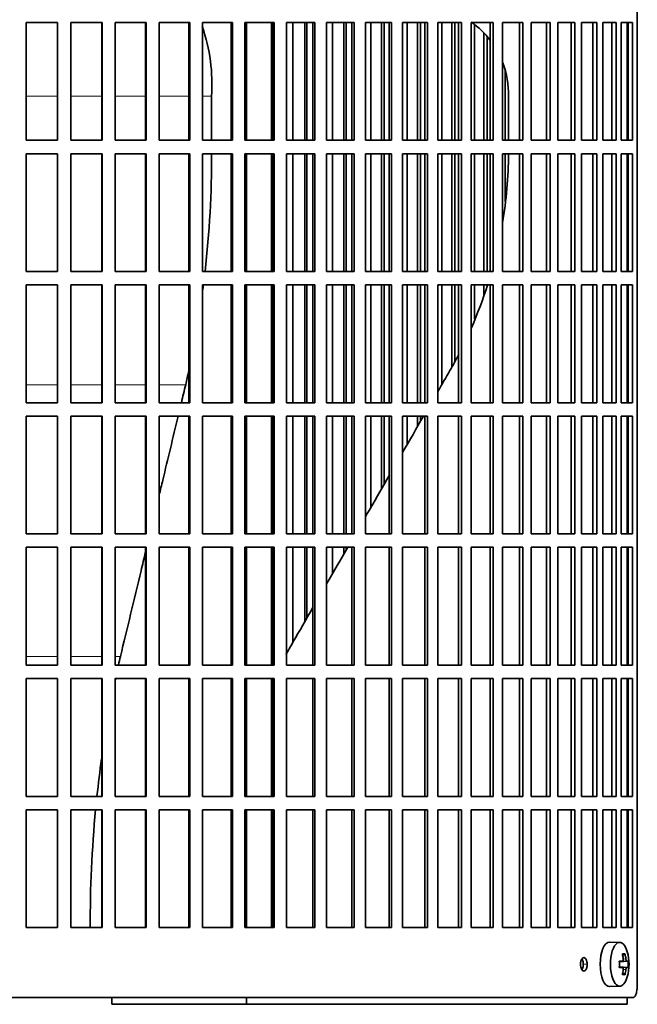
# Model space of a CAD drawing. Header units: millimetres. Extents: x 203 to 976, y -929 to 1223.
# Tile 11 of 18: x 351 to 490, y 9 to 231. Entities that reach past the tile are written whole.
import ezdxf

# ---------------------------------------------------------------- set-up
doc = ezdxf.new("R2010")
doc.units = ezdxf.units.MM
for name, color, linetype in [('M5X8_UNI7687', 7, 'Continuous'), ('VSI344-454_FILTR', 7, 'Continuous'), ('VSI344-454_SUPPO', 7, 'Continuous')]:
    doc.layers.add(name, color=color, linetype=linetype)

# ---------------------------------------------------------------- blocks, each defined once
blk = doc.blocks.new('SE')
at = {"layer": 'M5X8_UNI7687', "color": 7, "linetype": 'Continuous', "lineweight": 35}
for p, q in [((485.91, 23.22), (483.65, 23.29)), ((487.09, 20.63), (486.57, 20.24)), ((485.81, 18.94), (486.48, 19.01)), ((487.78, 18.99), (485.81, 18.84)), ((487.78, 17.6), (485.81, 17.74)), ((486.48, 17.58), (485.81, 17.65)), ((487.09, 15.96), (486.57, 16.35)), ((483.65, 13.29), (485.91, 13.36))]:
    blk.add_line(p, q, dxfattribs=at)
at = {"layer": 'M5X8_UNI7687', "color": 4, "linetype": 'Continuous', "lineweight": 9}
for p, q in [((487.49, 19), (485.81, 18.85)), ((485.81, 18.94), (486.47, 19)), ((485.81, 17.74), (487.49, 17.58)), ((486.67, 19.45), (487.28, 19.5)), ((486.47, 17.58), (485.81, 17.65)), ((487.28, 17.09), (486.67, 17.14))]:
    blk.add_line(p, q, dxfattribs=at)
at = {"layer": 'M5X8_UNI7687', "color": 7, "linetype": 'Continuous', "lineweight": 35}
for centre, radius, start, end in [((478, 18.29), 10, 343.7273, 16.2727), ((478.38, 18.29), 9.42, 355.7871, 4.2129)]:
    blk.add_arc(centre, radius, start, end, dxfattribs=at)
for centre, major_axis, ratio, start_param, end_param in [((483.62, 18.29), (0, -5), 0.422618, 3.141593, 6.283185), ((485.89, 18.29), (0, -4.93), 0.422618, 2.175256, 6.283185), ((480, 15.23), (7.75, 5.06), 0.247104, 0.286808, 0.4365), ((478.08, 18.29), (0, 10), 0.866025, 4.833518, 4.948078), ((477.95, 18.29), (0, 10), 0.939693, 4.833518, 4.948078), ((478.02, 18.14), (9.97, 0.79), 0.036834, 0.556003, 0.670562), ((481.3, 18.29), (0, -9.26), 0.488139, 1.49595, 1.645642), ((478.02, 18.14), (9.97, 0.79), 0.036834, 0.199185, 0.313745), ((478.02, 18.45), (9.97, -0.79), 0.036834, -0.670562, -0.556003), ((478.08, 18.29), (0, -10), 0.866025, 1.335108, 1.449667), ((480, 21.36), (7.75, -5.06), 0.247104, -0.4365, -0.286808), ((477.95, 18.29), (0, -10), 0.939693, 1.335108, 1.449667), ((478.02, 18.45), (9.97, -0.79), 0.036834, -0.313745, -0.199185), ((483.62, 18.29), (0, -5), 0.422618, 0, 0.012961), ((485.89, 18.29), (0, -4.93), 0.422618, 0, 0.966337)]:
    blk.add_ellipse(centre, major_axis=major_axis, ratio=ratio, start_param=start_param, end_param=end_param, dxfattribs=at)
for points in [[(486.47, 19), (486.48, 19), (486.49, 19.01), (486.52, 19.01), (486.54, 19.03), (486.56, 19.04), (486.58, 19.06), (486.6, 19.09), (486.62, 19.12), (486.64, 19.15), (486.65, 19.19), (486.66, 19.23), (486.67, 19.27), (486.68, 19.31), (486.68, 19.36), (486.68, 19.4), (486.68, 19.45), (486.68, 19.48), (486.68, 19.5)], [(487.28, 19.5), (487.28, 19.48), (487.28, 19.45), (487.29, 19.4), (487.3, 19.36), (487.31, 19.31), (487.32, 19.27), (487.33, 19.23), (487.35, 19.19), (487.36, 19.15), (487.38, 19.12), (487.39, 19.09), (487.41, 19.06), (487.42, 19.04), (487.44, 19.03), (487.46, 19.01), (487.47, 19.01), (487.48, 19), (487.49, 19)], [(486.68, 17.09), (486.68, 17.1), (486.68, 17.14), (486.68, 17.19), (486.68, 17.23), (486.68, 17.27), (486.67, 17.32), (486.66, 17.36), (486.65, 17.4), (486.64, 17.44), (486.62, 17.47), (486.6, 17.5), (486.58, 17.53), (486.56, 17.55), (486.54, 17.56), (486.52, 17.57), (486.49, 17.58), (486.48, 17.58), (486.47, 17.58)], [(487.49, 17.58), (487.48, 17.58), (487.47, 17.58), (487.46, 17.57), (487.44, 17.56), (487.42, 17.55), (487.41, 17.53), (487.39, 17.5), (487.38, 17.47), (487.36, 17.44), (487.35, 17.4), (487.33, 17.36), (487.32, 17.32), (487.31, 17.27), (487.3, 17.23), (487.29, 17.19), (487.28, 17.14), (487.28, 17.1), (487.28, 17.09)]]:
    blk.add_open_spline(points, degree=3, dxfattribs=at)
at = {"layer": 'VSI344-454_FILTR', "color": 7, "linetype": 'Continuous', "lineweight": 35}
for p, q in [((489.85, 13.79), (489.85, 284.79)), ((352.55, 230.04), (359.59, 230.04)), ((352.55, 203.54), (352.55, 230.04)), ((359.57, 203.54), (359.57, 230.04)), ((359.59, 203.54), (359.59, 230.04)), ((362.57, 230.04), (369.57, 230.04)), ((362.57, 203.54), (362.57, 230.04)), ((369.49, 203.54), (369.49, 230.04)), ((369.57, 203.54), (369.57, 230.04)), ((372.53, 230.04), (379.48, 230.04)), ((372.53, 203.54), (372.53, 230.04)), ((379.33, 203.54), (379.33, 230.04)), ((379.48, 203.54), (379.48, 230.04)), ((382.41, 230.04), (389.27, 230.04)), ((382.41, 203.54), (382.41, 230.04)), ((389.04, 203.54), (389.04, 230.04)), ((389.27, 203.54), (389.27, 230.04)), ((392.15, 230.04), (398.87, 230.04)), ((392.15, 203.54), (392.15, 230.04)), ((398.58, 203.54), (398.58, 230.04)), ((398.87, 203.54), (398.87, 230.04)), ((401.69, 230.04), (408.26, 230.04)), ((401.69, 203.54), (401.69, 230.04)), ((407.9, 203.54), (407.9, 230.04)), ((408.26, 203.54), (408.26, 230.04)), ((411.01, 230.04), (417.38, 230.04)), ((411.01, 203.54), (411.01, 230.04)), ((412.47, 203.54), (412.47, 230.04)), ((415.11, 203.54), (415.11, 230.04)), ((415.56, 203.54), (415.56, 230.04)), ((416.96, 203.54), (416.96, 230.04)), ((417.38, 203.54), (417.38, 230.04)), ((420.04, 230.04), (426.19, 230.04)), ((420.04, 203.54), (420.04, 230.04)), ((421.37, 203.54), (421.37, 230.04)), ((423.92, 203.54), (423.92, 230.04)), ((424.44, 203.54), (424.44, 230.04)), ((425.71, 203.54), (425.71, 230.04)), ((426.19, 203.54), (426.19, 230.04)), ((428.75, 230.04), (434.65, 230.04)), ((428.75, 203.54), (428.75, 230.04)), ((429.95, 203.54), (429.95, 230.04)), ((432.4, 203.54), (432.4, 230.04)), ((432.97, 203.54), (432.97, 230.04)), ((434.1, 203.54), (434.1, 230.04)), ((434.65, 203.54), (434.65, 230.04)), ((437.09, 230.04), (442.71, 230.04)), ((437.09, 203.54), (437.09, 230.04)), ((438.16, 203.54), (438.16, 230.04)), ((440.48, 203.54), (440.48, 230.04)), ((441.11, 203.54), (441.11, 230.04)), ((442.11, 203.54), (442.11, 230.04)), ((442.71, 203.54), (442.71, 230.04)), ((445.03, 230.04), (450.34, 230.04)), ((445.03, 203.54), (445.03, 230.04)), ((445.95, 203.54), (445.95, 230.04)), ((448.15, 203.54), (448.15, 230.04)), ((448.83, 203.54), (448.83, 230.04)), ((449.68, 203.54), (449.68, 230.04)), ((450.34, 203.54), (450.34, 230.04)), ((452.52, 230.04), (457.49, 230.04)), ((452.52, 203.54), (452.52, 230.04)), ((453.29, 203.54), (453.29, 229.58)), ((456.79, 203.54), (456.79, 230.04)), ((457.49, 203.54), (457.49, 230.04)), ((459.53, 230.04), (464.14, 230.04)), ((459.53, 203.54), (459.53, 230.04)), ((463.39, 203.54), (463.39, 230.04)), ((464.14, 203.54), (464.14, 230.04)), ((466.02, 230.04), (470.25, 230.04)), ((466.02, 203.54), (466.02, 230.04)), ((469.45, 203.54), (469.45, 230.04)), ((470.25, 203.54), (470.25, 230.04)), ((471.96, 230.04), (475.8, 230.04)), ((471.96, 203.54), (471.96, 230.04)), ((474.96, 203.54), (474.96, 230.04)), ((475.8, 203.54), (475.8, 230.04)), ((477.33, 230.04), (480.74, 230.04)), ((477.33, 203.54), (477.33, 230.04)), ((479.87, 203.54), (479.87, 230.04)), ((480.74, 203.54), (480.74, 230.04)), ((482.1, 230.04), (485.07, 230.04)), ((482.1, 203.54), (482.1, 230.04)), ((484.16, 203.54), (484.16, 230.04)), ((485.07, 203.54), (485.07, 230.04)), ((486.23, 230.04), (488.76, 230.04)), ((486.23, 203.54), (486.23, 230.04)), ((487.82, 203.54), (487.82, 230.04)), ((488.76, 203.54), (488.76, 230.04)), ((455.35, 203.54), (455.35, 227.69)), ((456.09, 203.54), (456.09, 226.89)), ((460.15, 203.54), (460.15, 219.14)), ((352.55, 203.54), (359.59, 203.54)), ((362.57, 203.54), (369.57, 203.54)), ((372.53, 203.54), (379.48, 203.54)), ((382.41, 203.54), (389.27, 203.54)), ((392.15, 203.54), (398.87, 203.54)), ((401.69, 203.54), (408.26, 203.54)), ((411.01, 203.54), (417.38, 203.54)), ((420.04, 203.54), (426.19, 203.54)), ((428.75, 203.54), (434.65, 203.54)), ((437.09, 203.54), (442.71, 203.54)), ((445.03, 203.54), (450.34, 203.54)), ((452.52, 203.54), (457.49, 203.54)), ((459.53, 203.54), (464.14, 203.54)), ((466.02, 203.54), (470.25, 203.54)), ((471.96, 203.54), (475.8, 203.54)), ((477.33, 203.54), (480.74, 203.54)), ((482.1, 203.54), (485.07, 203.54)), ((486.23, 203.54), (488.76, 203.54)), ((352.55, 200.54), (359.59, 200.54)), ((352.55, 174.04), (352.55, 200.54)), ((359.57, 174.04), (359.57, 200.54)), ((359.59, 174.04), (359.59, 200.54)), ((362.57, 200.54), (369.57, 200.54)), ((362.57, 174.04), (362.57, 200.54)), ((369.49, 174.04), (369.49, 200.54)), ((369.57, 174.04), (369.57, 200.54)), ((372.53, 200.54), (379.48, 200.54)), ((372.53, 174.04), (372.53, 200.54)), ((379.33, 174.04), (379.33, 200.54)), ((379.48, 174.04), (379.48, 200.54)), ((382.41, 200.54), (389.27, 200.54)), ((382.41, 174.04), (382.41, 200.54)), ((389.04, 174.04), (389.04, 200.54)), ((389.27, 174.04), (389.27, 200.54)), ((392.15, 200.54), (398.87, 200.54)), ((392.15, 174.04), (392.15, 200.54)), ((398.58, 174.04), (398.58, 200.54)), ((398.87, 174.04), (398.87, 200.54)), ((401.69, 200.54), (408.26, 200.54)), ((401.69, 174.04), (401.69, 200.54)), ((407.9, 174.04), (407.9, 200.54)), ((408.26, 174.04), (408.26, 200.54)), ((411.01, 200.54), (417.38, 200.54)), ((411.01, 174.04), (411.01, 200.54)), ((412.47, 174.04), (412.47, 200.54)), ((415.11, 174.04), (415.11, 200.54)), ((415.56, 174.04), (415.56, 200.54)), ((416.96, 174.04), (416.96, 200.54)), ((417.38, 174.04), (417.38, 200.54)), ((420.04, 200.54), (426.19, 200.54)), ((420.04, 174.04), (420.04, 200.54)), ((421.37, 174.04), (421.37, 200.54)), ((423.92, 174.04), (423.92, 200.54)), ((424.44, 174.04), (424.44, 200.54)), ((425.71, 174.04), (425.71, 200.54)), ((426.19, 174.04), (426.19, 200.54)), ((428.75, 200.54), (434.65, 200.54)), ((428.75, 174.04), (428.75, 200.54)), ((429.95, 174.04), (429.95, 200.54)), ((432.4, 174.04), (432.4, 200.54)), ((432.97, 174.04), (432.97, 200.54)), ((434.1, 174.04), (434.1, 200.54)), ((434.65, 174.04), (434.65, 200.54)), ((437.09, 200.54), (442.71, 200.54)), ((437.09, 174.04), (437.09, 200.54)), ((438.16, 174.04), (438.16, 200.54)), ((440.48, 174.04), (440.48, 200.54)), ((441.11, 174.04), (441.11, 200.54)), ((442.11, 174.04), (442.11, 200.54)), ((442.71, 174.04), (442.71, 200.54)), ((445.03, 200.54), (450.34, 200.54)), ((445.03, 174.04), (445.03, 200.54)), ((445.95, 174.04), (445.95, 200.54)), ((448.15, 174.04), (448.15, 200.54)), ((448.83, 174.04), (448.83, 200.54)), ((449.68, 174.04), (449.68, 200.54)), ((450.34, 174.04), (450.34, 200.54)), ((452.52, 200.54), (457.49, 200.54)), ((452.52, 174.04), (452.52, 200.54)), ((453.29, 174.04), (453.29, 200.54)), ((455.35, 174.04), (455.35, 200.54)), ((456.09, 174.04), (456.09, 200.54)), ((456.79, 174.04), (456.79, 200.54)), ((457.49, 174.04), (457.49, 200.54)), ((459.53, 200.54), (464.14, 200.54)), ((459.53, 174.04), (459.53, 200.54)), ((460.15, 189.77), (460.15, 200.54)), ((463.39, 174.04), (463.39, 200.54)), ((464.14, 174.04), (464.14, 200.54)), ((466.02, 200.54), (470.25, 200.54)), ((466.02, 174.04), (466.02, 200.54)), ((469.45, 174.04), (469.45, 200.54)), ((470.25, 174.04), (470.25, 200.54)), ((471.96, 200.54), (475.8, 200.54)), ((471.96, 174.04), (471.96, 200.54)), ((474.96, 174.04), (474.96, 200.54)), ((475.8, 174.04), (475.8, 200.54)), ((477.33, 200.54), (480.74, 200.54)), ((477.33, 174.04), (477.33, 200.54)), ((479.87, 174.04), (479.87, 200.54)), ((480.74, 174.04), (480.74, 200.54)), ((482.1, 200.54), (485.07, 200.54)), ((482.1, 174.04), (482.1, 200.54)), ((484.16, 174.04), (484.16, 200.54)), ((485.07, 174.04), (485.07, 200.54)), ((486.23, 200.54), (488.76, 200.54)), ((486.23, 174.04), (486.23, 200.54)), ((487.82, 174.04), (487.82, 200.54)), ((488.76, 174.04), (488.76, 200.54)), ((352.55, 174.04), (359.59, 174.04)), ((362.57, 174.04), (369.57, 174.04)), ((372.53, 174.04), (379.48, 174.04)), ((382.41, 174.04), (389.27, 174.04)), ((392.15, 174.04), (398.87, 174.04)), ((401.69, 174.04), (408.26, 174.04)), ((411.01, 174.04), (417.38, 174.04)), ((420.04, 174.04), (426.19, 174.04)), ((428.75, 174.04), (434.65, 174.04)), ((437.09, 174.04), (442.71, 174.04)), ((445.03, 174.04), (450.34, 174.04)), ((452.52, 174.04), (457.49, 174.04)), ((459.53, 174.04), (464.14, 174.04)), ((466.02, 174.04), (470.25, 174.04)), ((471.96, 174.04), (475.8, 174.04)), ((477.33, 174.04), (480.74, 174.04)), ((482.1, 174.04), (485.07, 174.04)), ((486.23, 174.04), (488.76, 174.04)), ((352.55, 171.04), (359.59, 171.04)), ((352.55, 144.54), (352.55, 171.04)), ((359.57, 144.54), (359.57, 171.04)), ((359.59, 144.54), (359.59, 171.04)), ((362.57, 171.04), (369.57, 171.04)), ((362.57, 144.54), (362.57, 171.04)), ((369.49, 144.54), (369.49, 171.04)), ((369.57, 144.54), (369.57, 171.04)), ((372.53, 171.04), (379.48, 171.04)), ((372.53, 144.54), (372.53, 171.04)), ((379.33, 144.54), (379.33, 171.04)), ((379.48, 144.54), (379.48, 171.04)), ((382.41, 171.04), (389.27, 171.04)), ((382.41, 144.54), (382.41, 171.04)), ((389.04, 144.54), (389.04, 171.04)), ((389.27, 144.54), (389.27, 171.04)), ((392.15, 171.04), (398.87, 171.04)), ((392.15, 144.54), (392.15, 171.04)), ((398.58, 144.54), (398.58, 171.04)), ((398.87, 144.54), (398.87, 171.04)), ((401.69, 171.04), (408.26, 171.04)), ((401.69, 144.54), (401.69, 171.04)), ((407.9, 144.54), (407.9, 171.04)), ((408.26, 144.54), (408.26, 171.04)), ((411.01, 171.04), (417.38, 171.04)), ((411.01, 144.54), (411.01, 171.04)), ((412.47, 144.54), (412.47, 171.04)), ((415.11, 144.54), (415.11, 171.04)), ((415.56, 144.54), (415.56, 171.04)), ((416.96, 144.54), (416.96, 171.04)), ((417.38, 144.54), (417.38, 171.04)), ((420.04, 171.04), (426.19, 171.04)), ((420.04, 144.54), (420.04, 171.04)), ((421.37, 144.54), (421.37, 171.04)), ((423.92, 144.54), (423.92, 171.04)), ((424.44, 144.54), (424.44, 171.04)), ((425.71, 144.54), (425.71, 171.04)), ((426.19, 144.54), (426.19, 171.04)), ((428.75, 171.04), (434.65, 171.04)), ((428.75, 144.54), (428.75, 171.04)), ((429.95, 144.54), (429.95, 171.04)), ((432.4, 144.54), (432.4, 171.04)), ((432.97, 144.54), (432.97, 171.04)), ((434.1, 144.54), (434.1, 171.04)), ((434.65, 144.54), (434.65, 171.04)), ((437.09, 171.04), (442.71, 171.04)), ((437.09, 144.54), (437.09, 171.04)), ((438.16, 144.54), (438.16, 171.04)), ((440.48, 144.54), (440.48, 171.04)), ((441.11, 144.54), (441.11, 171.04)), ((442.11, 144.54), (442.11, 171.04)), ((442.71, 144.54), (442.71, 171.04)), ((445.03, 171.04), (450.34, 171.04)), ((445.03, 144.54), (445.03, 171.04)), ((445.95, 148.7), (445.95, 171.04)), ((448.15, 152.59), (448.15, 171.04)), ((448.83, 153.9), (448.83, 171.04)), ((449.68, 144.54), (449.68, 171.04)), ((450.34, 144.54), (450.34, 171.04)), ((452.52, 171.04), (457.49, 171.04)), ((452.52, 144.54), (452.52, 171.04)), ((453.29, 163.3), (453.29, 171.04)), ((455.35, 168.61), (455.35, 171.04)), ((456.79, 144.54), (456.79, 171.04)), ((457.49, 144.54), (457.49, 171.04)), ((459.53, 171.04), (464.14, 171.04)), ((459.53, 144.54), (459.53, 171.04)), ((463.39, 144.54), (463.39, 171.04)), ((464.14, 144.54), (464.14, 171.04)), ((466.02, 171.04), (470.25, 171.04)), ((466.02, 144.54), (466.02, 171.04)), ((469.45, 144.54), (469.45, 171.04)), ((470.25, 144.54), (470.25, 171.04)), ((471.96, 171.04), (475.8, 171.04)), ((471.96, 144.54), (471.96, 171.04)), ((474.96, 144.54), (474.96, 171.04)), ((475.8, 144.54), (475.8, 171.04)), ((477.33, 171.04), (480.74, 171.04)), ((477.33, 144.54), (477.33, 171.04)), ((479.87, 144.54), (479.87, 171.04)), ((480.74, 144.54), (480.74, 171.04)), ((482.1, 171.04), (485.07, 171.04)), ((482.1, 144.54), (482.1, 171.04)), ((484.16, 144.54), (484.16, 171.04)), ((485.07, 144.54), (485.07, 171.04)), ((486.23, 171.04), (488.76, 171.04)), ((486.23, 144.54), (486.23, 171.04)), ((487.82, 144.54), (487.82, 171.04)), ((488.76, 144.54), (488.76, 171.04)), ((352.55, 144.54), (359.59, 144.54)), ((362.57, 144.54), (369.57, 144.54)), ((372.53, 144.54), (379.48, 144.54)), ((382.41, 144.54), (389.27, 144.54)), ((392.15, 144.54), (398.87, 144.54)), ((401.69, 144.54), (408.26, 144.54)), ((411.01, 144.54), (417.38, 144.54)), ((420.04, 144.54), (426.19, 144.54)), ((428.75, 144.54), (434.65, 144.54)), ((437.09, 144.54), (442.71, 144.54)), ((445.03, 144.54), (450.34, 144.54)), ((452.52, 144.54), (457.49, 144.54)), ((459.53, 144.54), (464.14, 144.54)), ((466.02, 144.54), (470.25, 144.54)), ((471.96, 144.54), (475.8, 144.54)), ((477.33, 144.54), (480.74, 144.54)), ((482.1, 144.54), (485.07, 144.54)), ((486.23, 144.54), (488.76, 144.54)), ((352.55, 141.54), (359.59, 141.54)), ((352.55, 115.04), (352.55, 141.54)), ((359.57, 115.04), (359.57, 141.54)), ((359.59, 115.04), (359.59, 141.54)), ((362.57, 141.54), (369.57, 141.54)), ((362.57, 115.04), (362.57, 141.54)), ((369.49, 115.04), (369.49, 141.54)), ((369.57, 115.04), (369.57, 141.54)), ((372.53, 141.54), (379.48, 141.54)), ((372.53, 115.04), (372.53, 141.54)), ((379.33, 115.04), (379.33, 141.54)), ((379.48, 115.04), (379.48, 141.54)), ((382.41, 141.54), (389.27, 141.54)), ((382.41, 115.04), (382.41, 141.54)), ((389.04, 115.04), (389.04, 141.54)), ((389.27, 115.04), (389.27, 141.54)), ((392.15, 141.54), (398.87, 141.54)), ((392.15, 115.04), (392.15, 141.54)), ((398.58, 115.04), (398.58, 141.54)), ((398.87, 115.04), (398.87, 141.54)), ((401.69, 141.54), (408.26, 141.54)), ((401.69, 115.04), (401.69, 141.54)), ((407.9, 115.04), (407.9, 141.54)), ((408.26, 115.04), (408.26, 141.54)), ((411.01, 141.54), (417.38, 141.54)), ((411.01, 115.04), (411.01, 141.54)), ((412.47, 115.04), (412.47, 141.54)), ((415.11, 115.04), (415.11, 141.54)), ((415.56, 115.04), (415.56, 141.54)), ((416.96, 115.04), (416.96, 141.54)), ((417.38, 115.04), (417.38, 141.54)), ((420.04, 141.54), (426.19, 141.54)), ((420.04, 115.04), (420.04, 141.54)), ((421.37, 115.04), (421.37, 141.54)), ((423.92, 115.04), (423.92, 141.54)), ((424.44, 115.04), (424.44, 141.54)), ((425.71, 115.04), (425.71, 141.54)), ((426.19, 115.04), (426.19, 141.54)), ((428.75, 141.54), (434.65, 141.54)), ((428.75, 115.04), (428.75, 141.54)), ((429.95, 120.98), (429.95, 141.54)), ((432.4, 125.22), (432.4, 141.54)), ((432.97, 126.21), (432.97, 141.54)), ((434.1, 115.04), (434.1, 141.54)), ((434.65, 115.04), (434.65, 141.54)), ((437.09, 141.54), (442.71, 141.54)), ((437.09, 115.04), (437.09, 141.54)), ((438.16, 135.2), (438.16, 141.54)), ((440.48, 139.23), (440.48, 141.54)), ((441.11, 140.32), (441.11, 141.54)), ((442.11, 115.04), (442.11, 141.54)), ((442.71, 115.04), (442.71, 141.54)), ((445.03, 141.54), (450.34, 141.54)), ((445.03, 115.04), (445.03, 141.54)), ((449.68, 115.04), (449.68, 141.54)), ((450.34, 115.04), (450.34, 141.54)), ((452.52, 141.54), (457.49, 141.54)), ((452.52, 115.04), (452.52, 141.54)), ((456.79, 115.04), (456.79, 141.54)), ((457.49, 115.04), (457.49, 141.54)), ((459.53, 141.54), (464.14, 141.54)), ((459.53, 115.04), (459.53, 141.54)), ((463.39, 115.04), (463.39, 141.54)), ((464.14, 115.04), (464.14, 141.54)), ((466.02, 141.54), (470.25, 141.54)), ((466.02, 115.04), (466.02, 141.54)), ((469.45, 115.04), (469.45, 141.54)), ((470.25, 115.04), (470.25, 141.54)), ((471.96, 141.54), (475.8, 141.54)), ((471.96, 115.04), (471.96, 141.54)), ((474.96, 115.04), (474.96, 141.54)), ((475.8, 115.04), (475.8, 141.54)), ((477.33, 141.54), (480.74, 141.54)), ((477.33, 115.04), (477.33, 141.54)), ((479.87, 115.04), (479.87, 141.54)), ((480.74, 115.04), (480.74, 141.54)), ((482.1, 141.54), (485.07, 141.54)), ((482.1, 115.04), (482.1, 141.54)), ((484.16, 115.04), (484.16, 141.54)), ((485.07, 115.04), (485.07, 141.54)), ((486.23, 141.54), (488.76, 141.54)), ((486.23, 115.04), (486.23, 141.54)), ((487.82, 115.04), (487.82, 141.54)), ((488.76, 115.04), (488.76, 141.54)), ((352.55, 115.04), (359.59, 115.04)), ((362.57, 115.04), (369.57, 115.04)), ((372.53, 115.04), (379.48, 115.04)), ((382.41, 115.04), (389.27, 115.04)), ((392.15, 115.04), (398.87, 115.04)), ((401.69, 115.04), (408.26, 115.04)), ((411.01, 115.04), (417.38, 115.04)), ((420.04, 115.04), (426.19, 115.04)), ((428.75, 115.04), (434.65, 115.04)), ((437.09, 115.04), (442.71, 115.04)), ((445.03, 115.04), (450.34, 115.04)), ((452.52, 115.04), (457.49, 115.04)), ((459.53, 115.04), (464.14, 115.04)), ((466.02, 115.04), (470.25, 115.04)), ((471.96, 115.04), (475.8, 115.04)), ((477.33, 115.04), (480.74, 115.04)), ((482.1, 115.04), (485.07, 115.04)), ((486.23, 115.04), (488.76, 115.04)), ((352.55, 112.04), (359.59, 112.04)), ((352.55, 85.54), (352.55, 112.04)), ((359.57, 85.54), (359.57, 112.04)), ((359.59, 85.54), (359.59, 112.04)), ((362.57, 112.04), (369.57, 112.04)), ((362.57, 85.54), (362.57, 112.04)), ((369.49, 85.54), (369.49, 112.04)), ((369.57, 85.54), (369.57, 112.04)), ((372.53, 112.04), (379.48, 112.04)), ((372.53, 85.54), (372.53, 112.04)), ((379.33, 85.54), (379.33, 112.04)), ((379.48, 85.54), (379.48, 112.04)), ((382.41, 112.04), (389.27, 112.04)), ((382.41, 85.54), (382.41, 112.04)), ((389.04, 85.54), (389.04, 112.04)), ((389.27, 85.54), (389.27, 112.04)), ((392.15, 112.04), (398.87, 112.04)), ((392.15, 85.54), (392.15, 112.04)), ((398.58, 85.54), (398.58, 112.04)), ((398.87, 85.54), (398.87, 112.04)), ((401.69, 112.04), (408.26, 112.04)), ((401.69, 85.54), (401.69, 112.04)), ((407.9, 85.54), (407.9, 112.04)), ((408.26, 85.54), (408.26, 112.04)), ((411.01, 112.04), (417.38, 112.04)), ((411.01, 85.54), (411.01, 112.04)), ((412.47, 90.7), (412.47, 112.04)), ((415.11, 95.27), (415.11, 112.04)), ((415.56, 96.06), (415.56, 112.04)), ((416.96, 85.54), (416.96, 112.04)), ((417.38, 85.54), (417.38, 112.04)), ((420.04, 112.04), (426.19, 112.04)), ((420.04, 85.54), (420.04, 112.04)), ((421.37, 106.13), (421.37, 112.04)), ((423.92, 110.54), (423.92, 112.04)), ((424.44, 111.43), (424.44, 112.04)), ((425.71, 85.54), (425.71, 112.04)), ((426.19, 85.54), (426.19, 112.04)), ((428.75, 112.04), (434.65, 112.04)), ((428.75, 85.54), (428.75, 112.04)), ((434.1, 85.54), (434.1, 112.04)), ((434.65, 85.54), (434.65, 112.04)), ((437.09, 112.04), (442.71, 112.04)), ((437.09, 85.54), (437.09, 112.04)), ((442.11, 85.54), (442.11, 112.04)), ((442.71, 85.54), (442.71, 112.04)), ((445.03, 112.04), (450.34, 112.04)), ((445.03, 85.54), (445.03, 112.04)), ((449.68, 85.54), (449.68, 112.04)), ((450.34, 85.54), (450.34, 112.04)), ((452.52, 112.04), (457.49, 112.04)), ((452.52, 85.54), (452.52, 112.04)), ((456.79, 85.54), (456.79, 112.04)), ((457.49, 85.54), (457.49, 112.04)), ((459.53, 112.04), (464.14, 112.04)), ((459.53, 85.54), (459.53, 112.04)), ((463.39, 85.54), (463.39, 112.04)), ((464.14, 85.54), (464.14, 112.04)), ((466.02, 112.04), (470.25, 112.04)), ((466.02, 85.54), (466.02, 112.04)), ((469.45, 85.54), (469.45, 112.04)), ((470.25, 85.54), (470.25, 112.04)), ((471.96, 112.04), (475.8, 112.04)), ((471.96, 85.54), (471.96, 112.04)), ((474.96, 85.54), (474.96, 112.04)), ((475.8, 85.54), (475.8, 112.04)), ((477.33, 112.04), (480.74, 112.04)), ((477.33, 85.54), (477.33, 112.04)), ((479.87, 85.54), (479.87, 112.04)), ((480.74, 85.54), (480.74, 112.04)), ((482.1, 112.04), (485.07, 112.04)), ((482.1, 85.54), (482.1, 112.04)), ((484.16, 85.54), (484.16, 112.04)), ((485.07, 85.54), (485.07, 112.04)), ((486.23, 112.04), (488.76, 112.04)), ((486.23, 85.54), (486.23, 112.04)), ((487.82, 85.54), (487.82, 112.04)), ((488.76, 85.54), (488.76, 112.04)), ((352.55, 85.54), (359.59, 85.54)), ((362.57, 85.54), (369.57, 85.54)), ((372.53, 85.54), (379.48, 85.54)), ((382.41, 85.54), (389.27, 85.54)), ((392.15, 85.54), (398.87, 85.54)), ((401.69, 85.54), (408.26, 85.54)), ((411.01, 85.54), (417.38, 85.54)), ((420.04, 85.54), (426.19, 85.54)), ((428.75, 85.54), (434.65, 85.54)), ((437.09, 85.54), (442.71, 85.54)), ((445.03, 85.54), (450.34, 85.54)), ((452.52, 85.54), (457.49, 85.54)), ((459.53, 85.54), (464.14, 85.54)), ((466.02, 85.54), (470.25, 85.54)), ((471.96, 85.54), (475.8, 85.54)), ((477.33, 85.54), (480.74, 85.54)), ((482.1, 85.54), (485.07, 85.54)), ((486.23, 85.54), (488.76, 85.54)), ((352.55, 82.54), (359.59, 82.54)), ((352.55, 56.04), (352.55, 82.54)), ((359.57, 56.04), (359.57, 82.54)), ((359.59, 56.04), (359.59, 82.54)), ((362.57, 82.54), (369.57, 82.54)), ((362.57, 56.04), (362.57, 82.54)), ((369.49, 56.04), (369.49, 82.54)), ((369.57, 56.04), (369.57, 82.54)), ((372.53, 82.54), (379.48, 82.54)), ((372.53, 56.04), (372.53, 82.54)), ((379.33, 56.04), (379.33, 82.54)), ((379.48, 56.04), (379.48, 82.54)), ((382.41, 82.54), (389.27, 82.54)), ((382.41, 56.04), (382.41, 82.54)), ((389.04, 56.04), (389.04, 82.54)), ((389.27, 56.04), (389.27, 82.54)), ((392.15, 82.54), (398.87, 82.54)), ((392.15, 56.04), (392.15, 82.54)), ((398.58, 56.04), (398.58, 82.54)), ((398.87, 56.04), (398.87, 82.54)), ((401.69, 82.54), (408.26, 82.54)), ((401.69, 56.04), (401.69, 82.54)), ((407.9, 56.04), (407.9, 82.54)), ((408.26, 56.04), (408.26, 82.54)), ((411.01, 82.54), (417.38, 82.54)), ((411.01, 56.04), (411.01, 82.54)), ((416.96, 56.04), (416.96, 82.54)), ((417.38, 56.04), (417.38, 82.54)), ((420.04, 82.54), (426.19, 82.54)), ((420.04, 56.04), (420.04, 82.54)), ((425.71, 56.04), (425.71, 82.54)), ((426.19, 56.04), (426.19, 82.54)), ((428.75, 82.54), (434.65, 82.54)), ((428.75, 56.04), (428.75, 82.54)), ((434.1, 56.04), (434.1, 82.54)), ((434.65, 56.04), (434.65, 82.54)), ((437.09, 82.54), (442.71, 82.54)), ((437.09, 56.04), (437.09, 82.54)), ((442.11, 56.04), (442.11, 82.54)), ((442.71, 56.04), (442.71, 82.54)), ((445.03, 82.54), (450.34, 82.54)), ((445.03, 56.04), (445.03, 82.54)), ((449.68, 56.04), (449.68, 82.54)), ((450.34, 56.04), (450.34, 82.54)), ((452.52, 82.54), (457.49, 82.54)), ((452.52, 56.04), (452.52, 82.54)), ((456.79, 56.04), (456.79, 82.54)), ((457.49, 56.04), (457.49, 82.54)), ((459.53, 82.54), (464.14, 82.54)), ((459.53, 56.04), (459.53, 82.54)), ((463.39, 56.04), (463.39, 82.54)), ((464.14, 56.04), (464.14, 82.54)), ((466.02, 82.54), (470.25, 82.54)), ((466.02, 56.04), (466.02, 82.54)), ((469.45, 56.04), (469.45, 82.54)), ((470.25, 56.04), (470.25, 82.54)), ((471.96, 82.54), (475.8, 82.54)), ((471.96, 56.04), (471.96, 82.54)), ((474.96, 56.04), (474.96, 82.54)), ((475.8, 56.04), (475.8, 82.54)), ((477.33, 82.54), (480.74, 82.54)), ((477.33, 56.04), (477.33, 82.54)), ((479.87, 56.04), (479.87, 82.54)), ((480.74, 56.04), (480.74, 82.54)), ((482.1, 82.54), (485.07, 82.54)), ((482.1, 56.04), (482.1, 82.54)), ((484.16, 56.04), (484.16, 82.54)), ((485.07, 56.04), (485.07, 82.54)), ((486.23, 82.54), (488.76, 82.54)), ((486.23, 56.04), (486.23, 82.54)), ((487.82, 56.04), (487.82, 82.54)), ((488.76, 56.04), (488.76, 82.54)), ((352.55, 56.04), (359.59, 56.04)), ((362.57, 56.04), (369.57, 56.04)), ((372.53, 56.04), (379.48, 56.04)), ((382.41, 56.04), (389.27, 56.04)), ((392.15, 56.04), (398.87, 56.04)), ((401.69, 56.04), (408.26, 56.04)), ((411.01, 56.04), (417.38, 56.04)), ((420.04, 56.04), (426.19, 56.04)), ((428.75, 56.04), (434.65, 56.04)), ((437.09, 56.04), (442.71, 56.04)), ((445.03, 56.04), (450.34, 56.04)), ((452.52, 56.04), (457.49, 56.04)), ((459.53, 56.04), (464.14, 56.04)), ((466.02, 56.04), (470.25, 56.04)), ((471.96, 56.04), (475.8, 56.04)), ((477.33, 56.04), (480.74, 56.04)), ((482.1, 56.04), (485.07, 56.04)), ((486.23, 56.04), (488.76, 56.04)), ((352.55, 53.04), (359.59, 53.04)), ((352.55, 26.54), (352.55, 53.04)), ((359.57, 26.54), (359.57, 53.04)), ((359.59, 26.54), (359.59, 53.04)), ((362.57, 53.04), (369.57, 53.04)), ((362.57, 26.54), (362.57, 53.04)), ((369.49, 26.54), (369.49, 53.04)), ((369.57, 26.54), (369.57, 53.04)), ((372.53, 53.04), (379.48, 53.04)), ((372.53, 26.54), (372.53, 53.04)), ((379.33, 26.54), (379.33, 53.04)), ((379.48, 26.54), (379.48, 53.04)), ((382.41, 53.04), (389.27, 53.04)), ((382.41, 26.54), (382.41, 53.04)), ((389.04, 26.54), (389.04, 53.04)), ((389.27, 26.54), (389.27, 53.04)), ((392.15, 53.04), (398.87, 53.04)), ((392.15, 26.54), (392.15, 53.04)), ((398.58, 26.54), (398.58, 53.04)), ((398.87, 26.54), (398.87, 53.04)), ((401.69, 53.04), (408.26, 53.04)), ((401.69, 26.54), (401.69, 53.04)), ((407.9, 26.54), (407.9, 53.04)), ((408.26, 26.54), (408.26, 53.04)), ((411.01, 53.04), (417.38, 53.04)), ((411.01, 26.54), (411.01, 53.04)), ((416.96, 26.54), (416.96, 53.04)), ((417.38, 26.54), (417.38, 53.04)), ((420.04, 53.04), (426.19, 53.04)), ((420.04, 26.54), (420.04, 53.04)), ((425.71, 26.54), (425.71, 53.04)), ((426.19, 26.54), (426.19, 53.04)), ((428.75, 53.04), (434.65, 53.04)), ((428.75, 26.54), (428.75, 53.04)), ((434.1, 26.54), (434.1, 53.04)), ((434.65, 26.54), (434.65, 53.04)), ((437.09, 53.04), (442.71, 53.04)), ((437.09, 26.54), (437.09, 53.04)), ((442.11, 26.54), (442.11, 53.04)), ((442.71, 26.54), (442.71, 53.04)), ((445.03, 53.04), (450.34, 53.04)), ((445.03, 26.54), (445.03, 53.04)), ((449.68, 26.54), (449.68, 53.04)), ((450.34, 26.54), (450.34, 53.04)), ((452.52, 53.04), (457.49, 53.04)), ((452.52, 26.54), (452.52, 53.04)), ((456.79, 26.54), (456.79, 53.04)), ((457.49, 26.54), (457.49, 53.04)), ((459.53, 53.04), (464.14, 53.04)), ((459.53, 26.54), (459.53, 53.04)), ((463.39, 26.54), (463.39, 53.04)), ((464.14, 26.54), (464.14, 53.04)), ((466.02, 53.04), (470.25, 53.04)), ((466.02, 26.54), (466.02, 53.04)), ((469.45, 26.54), (469.45, 53.04)), ((470.25, 26.54), (470.25, 53.04)), ((471.96, 53.04), (475.8, 53.04)), ((471.96, 26.54), (471.96, 53.04)), ((474.96, 26.54), (474.96, 53.04)), ((475.8, 26.54), (475.8, 53.04)), ((477.33, 53.04), (480.74, 53.04)), ((477.33, 26.54), (477.33, 53.04)), ((479.87, 26.54), (479.87, 53.04)), ((480.74, 26.54), (480.74, 53.04)), ((482.1, 53.04), (485.07, 53.04)), ((482.1, 26.54), (482.1, 53.04)), ((484.16, 26.54), (484.16, 53.04)), ((485.07, 26.54), (485.07, 53.04)), ((486.23, 53.04), (488.76, 53.04)), ((486.23, 26.54), (486.23, 53.04)), ((487.82, 26.54), (487.82, 53.04)), ((488.76, 26.54), (488.76, 53.04)), ((352.55, 26.54), (359.59, 26.54)), ((362.57, 26.54), (369.57, 26.54)), ((372.53, 26.54), (379.48, 26.54)), ((382.41, 26.54), (389.27, 26.54)), ((392.15, 26.54), (398.87, 26.54)), ((401.69, 26.54), (408.26, 26.54)), ((411.01, 26.54), (417.38, 26.54)), ((420.04, 26.54), (426.19, 26.54)), ((428.75, 26.54), (434.65, 26.54)), ((437.09, 26.54), (442.71, 26.54)), ((445.03, 26.54), (450.34, 26.54)), ((452.52, 26.54), (457.49, 26.54)), ((459.53, 26.54), (464.14, 26.54)), ((466.02, 26.54), (470.25, 26.54)), ((471.96, 26.54), (475.8, 26.54)), ((477.33, 26.54), (480.74, 26.54)), ((482.1, 26.54), (485.07, 26.54)), ((486.23, 26.54), (488.76, 26.54)), ((210.07, 10.79), (488.88, 10.79))]:
    blk.add_line(p, q, dxfattribs=at)
at = {"layer": 'VSI344-454_FILTR', "color": 4, "linetype": 'Continuous', "lineweight": 9}
blk.add_line((478.58, 18.29), (477.72, 18.29), dxfattribs=at)
at = {"layer": 'VSI344-454_FILTR', "color": 7, "linetype": 'Continuous', "lineweight": 35}
for points, knots in [([(477.08, 18.29), (477.09, 18.43), (477.1, 18.69), (477.18, 19.06), (477.33, 19.43), (477.55, 19.72), (477.85, 19.83), (478.14, 19.71), (478.38, 19.38), (478.55, 18.88), (478.57, 18.49), (478.58, 18.29)], [0, 0, 0, 0, 0.084454, 0.168831, 0.25477, 0.378375, 0.501304, 0.626685, 0.750981, 0.875806, 1, 1, 1, 1]), ([(478.58, 18.29), (478.58, 18.16), (478.57, 17.9), (478.49, 17.53), (478.35, 17.16), (478.13, 16.87), (477.84, 16.76), (477.54, 16.87), (477.29, 17.21), (477.12, 17.71), (477.1, 18.1), (477.08, 18.29)], [0, 0, 0, 0, 0.084454, 0.168831, 0.25477, 0.378375, 0.501304, 0.626685, 0.750981, 0.875806, 1, 1, 1, 1]), ([(477.72, 18.29), (477.71, 18.43), (477.71, 18.69), (477.63, 19.05), (477.53, 19.32), (477.45, 19.46), (477.41, 19.51)], [0, 0, 0, 0, 0.0839215, 0.1651632, 0.2496847, 0.3008002, 0.3008002, 0.3008002, 0.3008002]), ([(477.41, 17.08), (477.44, 17.12), (477.52, 17.26), (477.62, 17.53), (477.7, 17.9), (477.71, 18.16), (477.72, 18.29)], [0.6999614, 0.6999614, 0.6999614, 0.6999614, 0.7454545, 0.8313176, 0.915596, 1, 1, 1, 1]), ([(488.88, 10.79), (488.9, 10.8), (488.94, 10.8), (488.99, 10.81), (489.05, 10.83), (489.1, 10.87), (489.15, 10.91), (489.21, 10.96), (489.3, 11.07), (489.43, 11.28), (489.58, 11.66), (489.69, 12.11), (489.77, 12.55), (489.81, 12.92), (489.83, 13.21), (489.85, 13.5), (489.85, 13.7), (489.85, 13.79)], [0, 0, 0, 0, 0.036074, 0.071835, 0.107394, 0.142867, 0.178369, 0.214015, 0.24992, 0.375515, 0.499618, 0.623903, 0.749864, 0.812552, 0.874725, 0.937001, 1, 1, 1, 1])]:
    blk.add_open_spline(points, degree=3, knots=knots, dxfattribs=at)
at = {"layer": 'VSI344-454_SUPPO', "color": 7, "linetype": 'Continuous', "lineweight": 35}
for p, q in [((402.04, 203.54), (402.04, 230.04)), ((407.64, 203.54), (407.64, 230.04)), ((487.57, 203.54), (487.57, 230.04)), ((394.18, 203.54), (394.18, 213.44)), ((460.93, 203.54), (460.93, 213.44)), ((402.04, 174.04), (402.04, 200.54)), ((407.64, 174.04), (407.64, 200.54)), ((487.57, 174.04), (487.57, 200.54)), ((402.04, 144.54), (402.04, 171.04)), ((407.64, 144.54), (407.64, 171.04)), ((487.57, 144.54), (487.57, 171.04)), ((402.04, 115.04), (402.04, 141.54)), ((407.64, 115.04), (407.64, 141.54)), ((487.57, 115.04), (487.57, 141.54)), ((402.04, 85.54), (402.04, 112.04)), ((407.64, 85.54), (407.64, 112.04)), ((487.57, 85.54), (487.57, 112.04)), ((402.04, 56.04), (402.04, 82.54)), ((407.64, 56.04), (407.64, 82.54)), ((487.57, 56.04), (487.57, 82.54)), ((402.04, 26.54), (402.04, 53.04)), ((407.64, 26.54), (407.64, 53.04)), ((487.57, 26.54), (487.57, 53.04)), ((371.73, 10.79), (371.73, 9.29)), ((402.04, 9.29), (371.73, 9.29)), ((402.04, 9.29), (402.04, 10.79)), ((402.04, 9.29), (487.57, 9.29)), ((487.57, 9.29), (487.57, 10.79))]:
    blk.add_line(p, q, dxfattribs=at)
at = {"layer": 'VSI344-454_SUPPO', "color": 4, "linetype": 'Continuous', "lineweight": 9}
for p, q in [((352.55, 213.44), (359.57, 213.44)), ((362.57, 213.44), (369.49, 213.44)), ((372.53, 213.44), (379.33, 213.44)), ((382.41, 213.44), (389.04, 213.44)), ((392.15, 213.44), (394.18, 213.44)), ((352.55, 148.6), (359.57, 148.6)), ((362.57, 148.6), (369.49, 148.6)), ((372.53, 148.6), (379.33, 148.6)), ((382.41, 148.6), (388.36, 148.6)), ((359.57, 87.5), (352.55, 87.5)), ((369.49, 87.5), (362.57, 87.5)), ((373.71, 87.5), (372.53, 87.5))]:
    blk.add_line(p, q, dxfattribs=at)
at = {"layer": 'VSI344-454_SUPPO', "color": 7, "linetype": 'Continuous', "lineweight": 35}
for centre, radius, start, end in [((353.5, 215.99), 40.77, 356.415, 18.7628), ((440.77, 213.78), 20.16, 37.3723, 54.1303), ((440.77, 213.78), 20.16, 359.0367, 20.9718), ((162.73, 200.22), 231.46, 353.5074, 0.0812), ((361.15, 201.37), 99.78, 350.5352, 359.5249), ((162.73, 200.22), 231.46, 352.4317, 352.7524), ((361.15, 201.37), 99.78, 336.3801, 342.2865), ((361.15, 201.37), 99.78, 330.1968, 332.6243), ((162.73, 200.22), 231.46, 347.1147, 347.9051), ((524.82, 26.32), 129.49, 150.1961, 151.5865), ((634.69, 27.58), 267.78, 167.0688, 167.4898), ((634.69, 27.58), 267.78, 168.1432, 168.245), ((524.82, 26.32), 129.49, 154.5698, 154.8253), ((634.69, 27.58), 267.78, 172.0837, 173.8934), ((634.69, 27.58), 267.78, 174.5363, 180.2215)]:
    blk.add_arc(centre, radius, start, end, dxfattribs=at)
for points in [[(445.03, 147.1), (445.93, 148.66), (446.83, 150.22), (447.73, 151.78)], [(387.39, 144.54), (387.71, 145.89), (388.03, 147.24), (388.36, 148.6)], [(437.09, 133.35), (438.66, 136.07), (440.24, 138.8), (441.82, 141.54)], [(420.04, 103.81), (421.62, 106.55), (423.2, 109.29), (424.79, 112.04)], [(412.46, 90.68), (413.95, 93.27), (415.45, 95.87), (416.96, 98.48)]]:
    blk.add_open_spline(points, degree=3, dxfattribs=at)
for points, knots in [([(382.41, 123.78), (382.68, 124.9), (384.07, 130.72), (385.5, 136.66), (386.67, 141.54)], [0.6128166, 0.6128166, 0.6128166, 0.6128166, 0.6666667, 0.8922249, 0.8922249, 0.8922249, 0.8922249]), ([(428.75, 118.9), (429.12, 119.54), (430.9, 122.63), (432.69, 125.72), (434.1, 128.18)], [0.4683209, 0.4683209, 0.4683209, 0.4683209, 0.5, 0.6197977, 0.6197977, 0.6197977, 0.6197977]), ([(373.71, 87.5), (375.21, 93.75), (377.07, 101.51), (378.99, 109.53), (379.33, 110.92)], [0, 0, 0, 0, 0.3333333, 0.402566, 0.402566, 0.402566, 0.402566])]:
    blk.add_open_spline(points, degree=3, knots=knots, dxfattribs=at)

msp = doc.modelspace()

# ---------------------------------------------------------------- block references
msp.add_blockref('SE', (0, 0))

doc.saveas('drawing.dxf')
